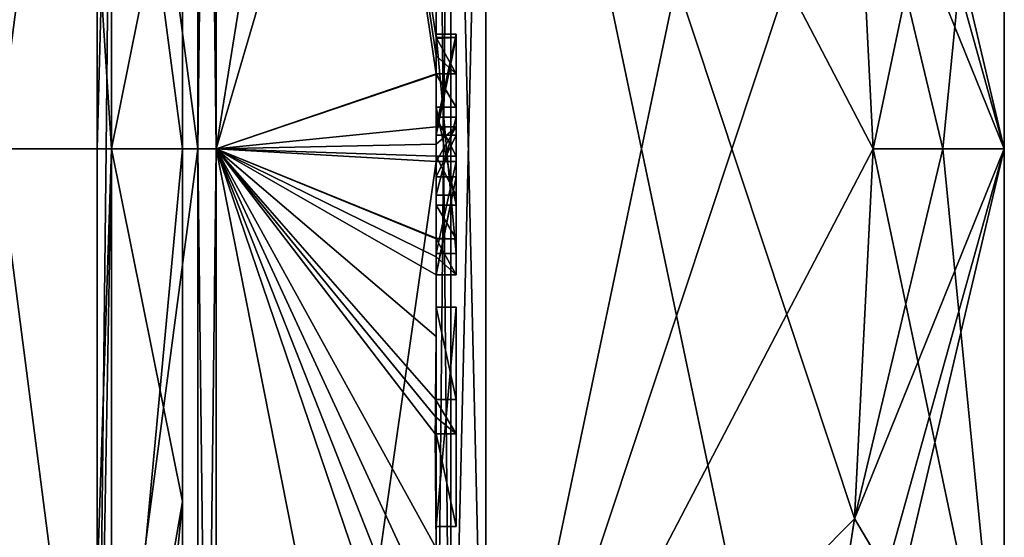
# Model space of a CAD drawing. Extents: x -23 to 470, y -1800 to 0.
# Tile 108 of 256: x 460.22 to 470.1, y -1775.9 to -1770.71. Entities that reach past the tile are written whole.
import ezdxf

# ---------------------------------------------------------------- set-up
doc = ezdxf.new("R2010")
doc.units = 0
doc.header["$LTSCALE"] = 17.087905
for name, color, linetype in [('681', 7, 'CONTINUOUS'), ('682', 7, 'CONTINUOUS'), ('685', 7, 'CONTINUOUS'), ('688', 7, 'CONTINUOUS'), ('693', 7, 'CONTINUOUS'), ('694', 7, 'CONTINUOUS'), ('695', 7, 'CONTINUOUS'), ('696', 7, 'CONTINUOUS'), ('699', 7, 'CONTINUOUS'), ('700', 7, 'CONTINUOUS'), ('701', 7, 'CONTINUOUS'), ('702', 7, 'CONTINUOUS'), ('733', 7, 'CONTINUOUS'), ('735', 7, 'CONTINUOUS'), ('736', 7, 'CONTINUOUS'), ('737', 7, 'CONTINUOUS'), ('738', 7, 'CONTINUOUS'), ('743', 7, 'CONTINUOUS'), ('744', 7, 'CONTINUOUS'), ('745', 7, 'CONTINUOUS'), ('746', 7, 'CONTINUOUS'), ('747', 7, 'CONTINUOUS'), ('748', 7, 'CONTINUOUS'), ('749', 7, 'CONTINUOUS'), ('750', 7, 'CONTINUOUS'), ('751', 7, 'CONTINUOUS'), ('760', 7, 'CONTINUOUS'), ('763', 7, 'CONTINUOUS'), ('784', 7, 'CONTINUOUS'), ('785', 7, 'CONTINUOUS'), ('786', 7, 'CONTINUOUS'), ('787', 7, 'CONTINUOUS'), ('788', 7, 'CONTINUOUS'), ('789', 7, 'CONTINUOUS'), ('790', 7, 'CONTINUOUS'), ('791', 7, 'CONTINUOUS'), ('792', 7, 'CONTINUOUS'), ('793', 7, 'CONTINUOUS'), ('794', 7, 'CONTINUOUS'), ('795', 7, 'CONTINUOUS'), ('796', 7, 'CONTINUOUS'), ('797', 7, 'CONTINUOUS'), ('798', 7, 'CONTINUOUS'), ('862', 7, 'CONTINUOUS'), ('863', 7, 'CONTINUOUS'), ('864', 7, 'CONTINUOUS'), ('865', 7, 'CONTINUOUS'), ('866', 7, 'CONTINUOUS'), ('867', 7, 'CONTINUOUS')]:
    doc.layers.add(name, color=color, linetype=linetype)

msp = doc.modelspace()

# ---------------------------------------------------------------- linework, layer by layer
at = {"layer": '681', "linetype": 'CONTINUOUS'}
for points in [[(470.1, -1759.5), (470.1, -1761.1745, 6.2494), (470.1, -1784.5), (470.1, -1759.5)], [(470.1, -1761.1745, -6.2494), (470.1, -1759.5), (470.1, -1782.8255, -6.2494), (470.1, -1761.1745, -6.2494)], [(470.1, -1782.8255, -6.2494), (470.1, -1759.5), (470.1, -1784.5), (470.1, -1782.8255, -6.2494)], [(470.1, -1761.1745, 6.2494), (470.1, -1765.7506, 10.8255), (470.1, -1782.8255, 6.2494), (470.1, -1761.1745, 6.2494)], [(470.1, -1784.5), (470.1, -1761.1745, 6.2494), (470.1, -1782.8255, 6.2494), (470.1, -1784.5)], [(470.1, -1765.7506, -10.8255), (470.1, -1761.1745, -6.2494), (470.1, -1778.2494, -10.8255), (470.1, -1765.7506, -10.8255)], [(470.1, -1778.2494, -10.8255), (470.1, -1761.1745, -6.2494), (470.1, -1782.8255, -6.2494), (470.1, -1778.2494, -10.8255)], [(470.1, -1765.7506, 10.8255), (470.1, -1772, 12.5), (470.1, -1778.2494, 10.8255), (470.1, -1765.7506, 10.8255)], [(470.1, -1782.8255, 6.2494), (470.1, -1765.7506, 10.8255), (470.1, -1778.2494, 10.8255), (470.1, -1782.8255, 6.2494)], [(470.1, -1772, -12.5), (470.1, -1765.7506, -10.8255), (470.1, -1778.2494, -10.8255), (470.1, -1772, -12.5)]]:
    msp.add_3dface(points, dxfattribs=at)
at = {"layer": '682', "linetype": 'CONTINUOUS'}
for points in [[(464.9, -1764.5597, 15.95), (464.9, -1779.4403, 15.95), (468.0232, -1764.5597, 15.95), (464.9, -1764.5597, 15.95)], [(468.0232, -1764.5597, 15.95), (464.9, -1779.4403, 15.95), (468.5978, -1768.2917, 15.95), (468.0232, -1764.5597, 15.95)], [(468.5978, -1768.2917, 15.95), (464.9, -1779.4403, 15.95), (468.7857, -1772, 15.95), (468.5978, -1768.2917, 15.95)], [(468.7857, -1772, 15.95), (464.9, -1779.4403, 15.95), (468.5976, -1775.7097, 15.95), (468.7857, -1772, 15.95)], [(468.5976, -1775.7097, 15.95), (464.9, -1779.4403, 15.95), (468.0232, -1779.4403, 15.95), (468.5976, -1775.7097, 15.95)]]:
    msp.add_3dface(points, dxfattribs=at)
at = {"layer": '685', "linetype": 'CONTINUOUS'}
for points in [[(464.9, -1779.4403, -15.95), (464.9, -1764.5597, -15.95), (468.0232, -1779.4403, -15.95), (464.9, -1779.4403, -15.95)], [(468.0232, -1779.4403, -15.95), (464.9, -1764.5597, -15.95), (468.5978, -1775.7083, -15.95), (468.0232, -1779.4403, -15.95)], [(468.5978, -1775.7083, -15.95), (464.9, -1764.5597, -15.95), (468.7857, -1772, -15.95), (468.5978, -1775.7083, -15.95)], [(468.7857, -1772, -15.95), (464.9, -1764.5597, -15.95), (468.5976, -1768.2903, -15.95), (468.7857, -1772, -15.95)]]:
    msp.add_3dface(points, dxfattribs=at)
at = {"layer": '688', "linetype": 'CONTINUOUS'}
for points in [[(464.4, -1779.5503, -16.45), (464.4, -1765.7364, -16.5), (464.4, -1764.4497, -16.45), (464.4, -1779.5503, -16.45)], [(464.4, -1770.85, 16.5), (464.4, -1773.0506, 16.5), (464.4, -1764.4497, 16.45), (464.4, -1770.85, 16.5)], [(464.4, -1764.4497, 16.45), (464.4, -1773.0506, 16.5), (464.4, -1779.5503, 16.45), (464.4, -1764.4497, 16.45)], [(464.4, -1770.85, 16.7828), (464.4, -1770.85, 16.5), (464.4, -1764.4497, 16.45), (464.4, -1770.85, 16.7828)], [(464.4, -1764.4802, 17.9917), (464.4, -1770.85, 16.7828), (464.4, -1764.4497, 16.45), (464.4, -1764.4802, 17.9917)], [(464.4, -1771.7791, 19.4994), (464.4, -1770.85, 16.7828), (464.4, -1764.4802, 17.9917), (464.4, -1771.7791, 19.4994)], [(464.4, -1766.1297, -16.5), (464.4, -1765.7364, -16.5), (464.4, -1779.5503, -16.45), (464.4, -1766.1297, -16.5)], [(464.4, -1767.5648, -16.5), (464.4, -1766.1297, -16.5), (464.4, -1779.5503, -16.45), (464.4, -1767.5648, -16.5)], [(464.4, -1767.9582, -16.5), (464.4, -1767.5648, -16.5), (464.4, -1779.5503, -16.45), (464.4, -1767.9582, -16.5)], [(464.4, -1769.8781, -16.5), (464.4, -1767.9582, -16.5), (464.4, -1779.5503, -16.45), (464.4, -1769.8781, -16.5)], [(464.4, -1770.2268, -16.5), (464.4, -1769.8781, -16.5), (464.4, -1779.5503, -16.45), (464.4, -1770.2268, -16.5)], [(464.4, -1770.2268, -19.4192), (464.4, -1770.2268, -16.5), (464.4, -1771.8639, -16.5), (464.4, -1770.2268, -19.4192)], [(464.4, -1771.8639, -16.5), (464.4, -1770.2268, -16.5), (464.4, -1779.5503, -16.45), (464.4, -1771.8639, -16.5)], [(464.4, -1770.5602, -19.4468), (464.4, -1770.2268, -19.4192), (464.4, -1771.8639, -16.5), (464.4, -1770.5602, -19.4468)], [(464.4, -1770.894, -19.4686), (464.4, -1770.5602, -19.4468), (464.4, -1771.8639, -16.5), (464.4, -1770.894, -19.4686)], [(464.4, -1771.7791, 16.7828), (464.4, -1770.85, 16.7828), (464.4, -1771.7791, 19.4994), (464.4, -1771.7791, 16.7828)], [(464.4, -1771.254, -19.4857), (464.4, -1771.5811, -18.4497), (464.4, -1772.0747, -19.4999), (464.4, -1771.254, -19.4857)], [(464.4, -1771.5811, -18.4497), (464.4, -1772.5656, -18.4497), (464.4, -1772.0747, -19.4999), (464.4, -1771.5811, -18.4497)], [(464.4, -1772.4656, -18.1456), (464.4, -1771.6811, -18.1456), (464.4, -1772.0744, -16.904), (464.4, -1772.4656, -18.1456)], [(464.4, -1772.2828, -16.5), (464.4, -1771.8639, -16.5), (464.4, -1779.5503, -16.45), (464.4, -1772.2828, -16.5)], [(464.4, -1772.5656, -18.4497), (464.4, -1772.8949, -19.4795), (464.4, -1772.0747, -19.4999), (464.4, -1772.5656, -18.4497)], [(464.4, -1772.1257, 19.4998), (464.4, -1779.6608, 17.9321), (464.4, -1772.1257, 16.7828), (464.4, -1772.1257, 19.4998)], [(464.4, -1772.1257, 16.7828), (464.4, -1779.6608, 17.9321), (464.4, -1773.0506, 16.7828), (464.4, -1772.1257, 16.7828)], [(464.4, -1773.2498, -19.4599), (464.4, -1772.2828, -16.5), (464.4, -1773.5882, -16.5), (464.4, -1773.2498, -19.4599)], [(464.4, -1773.5882, -16.5), (464.4, -1772.2828, -16.5), (464.4, -1779.5503, -16.45), (464.4, -1773.5882, -16.5)], [(464.4, -1773.0506, 16.7828), (464.4, -1779.6608, 17.9321), (464.4, -1773.0506, 16.5), (464.4, -1773.0506, 16.7828)], [(464.4, -1773.0506, 16.5), (464.4, -1779.6608, 17.9321), (464.4, -1779.5503, 16.45), (464.4, -1773.0506, 16.5)], [(464.4, -1773.8827, -19.4089), (464.4, -1773.2498, -19.4599), (464.4, -1773.5882, -16.7828), (464.4, -1773.8827, -19.4089)], [(464.4, -1773.5882, -16.7828), (464.4, -1773.2498, -19.4599), (464.4, -1773.5882, -16.5), (464.4, -1773.5882, -16.7828)], [(464.4, -1774.5131, -16.7828), (464.4, -1773.8827, -19.4089), (464.4, -1773.5882, -16.7828), (464.4, -1774.5131, -16.7828)], [(464.4, -1775.7888, -16.5), (464.4, -1773.5882, -16.5), (464.4, -1779.5503, -16.45), (464.4, -1775.7888, -16.5)], [(464.4, -1774.5131, -19.3374), (464.4, -1773.8827, -19.4089), (464.4, -1774.5131, -16.7828), (464.4, -1774.5131, -19.3374)], [(464.4, -1774.8597, -16.7828), (464.4, -1775.7888, -16.7828), (464.4, -1774.8597, -19.2892), (464.4, -1774.8597, -16.7828)], [(464.4, -1774.8597, -19.2892), (464.4, -1775.7888, -16.7828), (464.4, -1776.0042, -19.0844), (464.4, -1774.8597, -19.2892)], [(464.4, -1775.7888, -16.7828), (464.4, -1775.7888, -16.5), (464.4, -1776.6371, -16.5), (464.4, -1775.7888, -16.7828)], [(464.4, -1776.6371, -16.5), (464.4, -1775.7888, -16.5), (464.4, -1779.5503, -16.45), (464.4, -1776.6371, -16.5)], [(464.4, -1776.0042, -19.0844), (464.4, -1775.7888, -16.7828), (464.4, -1776.6371, -16.5), (464.4, -1776.0042, -19.0844)]]:
    msp.add_3dface(points, dxfattribs=at)
at = {"layer": '693', "linetype": 'CONTINUOUS'}
for points in [[(462.1949, -1772, 21.9825), (464.4, -1758.2777, 13.8546), (462.1949, -1756.456, 15.544), (462.1949, -1772, 21.9825)], [(464.4, -1764.4802, 17.9917), (464.4, -1758.2777, 13.8546), (462.1949, -1772, 21.9825), (464.4, -1764.4802, 17.9917)], [(464.4, -1771.7791, 19.4994), (464.4, -1764.4802, 17.9917), (462.1949, -1772, 21.9825), (464.4, -1771.7791, 19.4994)], [(464.4, -1771.9524, 19.5), (464.4, -1771.7791, 19.4994), (462.1949, -1772, 21.9825), (464.4, -1771.9524, 19.5)], [(464.4, -1772.1257, 19.4998), (464.4, -1771.9524, 19.5), (462.1949, -1772, 21.9825), (464.4, -1772.1257, 19.4998)], [(462.1949, -1787.544, 15.544), (464.4, -1772.1257, 19.4998), (462.1949, -1772, 21.9825), (462.1949, -1787.544, 15.544)], [(464.4, -1779.6608, 17.9321), (464.4, -1772.1257, 19.4998), (462.1949, -1787.544, 15.544), (464.4, -1779.6608, 17.9321)]]:
    msp.add_3dface(points, dxfattribs=at)
at = {"layer": '694', "linetype": 'CONTINUOUS'}
for points in [[(462.1949, -1756.456, -15.544), (464.4, -1770.5602, -19.4468), (464.3998, -1770.8838, -19.5), (462.1949, -1756.456, -15.544)], [(462.1949, -1772, -21.9825), (462.1949, -1756.456, -15.544), (464.4, -1771.2495, -19.5), (462.1949, -1772, -21.9825)], [(464.4, -1771.2495, -19.5), (462.1949, -1756.456, -15.544), (464.3999, -1771.0666, -19.5), (464.4, -1771.2495, -19.5)], [(464.3999, -1771.0666, -19.5), (462.1949, -1756.456, -15.544), (464.3998, -1770.8838, -19.5), (464.3999, -1771.0666, -19.5)], [(464.3998, -1770.8838, -19.5), (464.4, -1770.5602, -19.4468), (464.3999, -1770.8889, -19.4843), (464.3998, -1770.8838, -19.5)], [(464.4, -1770.5602, -19.4468), (464.4, -1770.894, -19.4686), (464.3999, -1770.8889, -19.4843), (464.4, -1770.5602, -19.4468)], [(464.4, -1771.254, -19.4857), (462.1949, -1772, -21.9825), (464.4, -1771.2495, -19.5), (464.4, -1771.254, -19.4857)], [(464.4, -1771.254, -19.4857), (464.4, -1772.0747, -19.4999), (462.1949, -1772, -21.9825), (464.4, -1771.254, -19.4857)], [(464.4, -1772.0747, -19.4999), (464.4, -1772.8949, -19.4795), (462.1949, -1772, -21.9825), (464.4, -1772.0747, -19.4999)], [(462.1949, -1772, -21.9825), (464.4, -1772.8949, -19.4795), (464.4, -1772.8982, -19.4897), (462.1949, -1772, -21.9825)], [(462.1949, -1772, -21.9825), (464.4, -1773.8827, -19.4089), (464.3948, -1774.5131, -19.5), (462.1949, -1772, -21.9825)], [(464.4, -1773.8827, -19.4089), (462.1949, -1772, -21.9825), (464.3997, -1773.2629, -19.5), (464.4, -1773.8827, -19.4089)], [(462.1949, -1772, -21.9825), (464.4, -1776.0042, -19.0844), (464.3401, -1776.6371, -19.5), (462.1949, -1772, -21.9825)], [(464.4, -1776.0042, -19.0844), (462.1949, -1772, -21.9825), (464.3913, -1774.8597, -19.5), (464.4, -1776.0042, -19.0844)], [(462.1949, -1772, -21.9825), (464.4, -1783.1573, -15.9926), (462.1949, -1787.544, -15.544), (462.1949, -1772, -21.9825)], [(464.4, -1783.1573, -15.9926), (462.1949, -1772, -21.9825), (464.2315, -1778, -19.5), (464.4, -1783.1573, -15.9926)], [(464.2315, -1778, -19.5), (462.1949, -1772, -21.9825), (464.2952, -1777.3336, -19.5), (464.2315, -1778, -19.5)], [(464.2952, -1777.3336, -19.5), (462.1949, -1772, -21.9825), (464.3401, -1776.6371, -19.5), (464.2952, -1777.3336, -19.5)], [(464.3913, -1774.8597, -19.5), (462.1949, -1772, -21.9825), (464.3932, -1774.6867, -19.5), (464.3913, -1774.8597, -19.5)], [(464.3932, -1774.6867, -19.5), (462.1949, -1772, -21.9825), (464.3948, -1774.5131, -19.5), (464.3932, -1774.6867, -19.5)], [(464.3997, -1773.2629, -19.5), (462.1949, -1772, -21.9825), (464.3998, -1773.0822, -19.5), (464.3997, -1773.2629, -19.5)], [(464.3998, -1773.0822, -19.5), (462.1949, -1772, -21.9825), (464.3999, -1772.9015, -19.5), (464.3998, -1773.0822, -19.5)], [(464.3999, -1772.9015, -19.5), (462.1949, -1772, -21.9825), (464.4, -1772.8982, -19.4897), (464.3999, -1772.9015, -19.5)], [(464.4, -1773.2498, -19.4599), (464.4, -1773.8827, -19.4089), (464.3999, -1773.2564, -19.48), (464.4, -1773.2498, -19.4599)], [(464.3999, -1773.2564, -19.48), (464.4, -1773.8827, -19.4089), (464.3997, -1773.2629, -19.5), (464.3999, -1773.2564, -19.48)], [(464.3948, -1774.5131, -19.5), (464.4, -1773.8827, -19.4089), (464.3987, -1774.5131, -19.4187), (464.3948, -1774.5131, -19.5)], [(464.4, -1773.8827, -19.4089), (464.4, -1774.5131, -19.3374), (464.3987, -1774.5131, -19.4187), (464.4, -1773.8827, -19.4089)], [(464.4, -1774.8597, -19.2892), (464.4, -1776.0042, -19.0844), (464.3913, -1774.8597, -19.5), (464.4, -1774.8597, -19.2892)], [(464.3978, -1774.8597, -19.3947), (464.4, -1774.8597, -19.2892), (464.3913, -1774.8597, -19.5), (464.3978, -1774.8597, -19.3947)]]:
    msp.add_3dface(points, dxfattribs=at)
at = {"layer": '695', "linetype": 'CONTINUOUS'}
for points in [[(462.0094, -1772, -21.9698), (460, -1756.8374, -15.1637), (462.0094, -1756.465, -15.535), (462.0094, -1772, -21.9698)], [(460, -1772, -21.4438), (460, -1756.8374, -15.1637), (462.0094, -1772, -21.9698), (460, -1772, -21.4438)], [(460, -1787.1626, -15.1637), (460, -1772, -21.4438), (462.0094, -1787.535, -15.535), (460, -1787.1626, -15.1637)], [(462.0094, -1787.535, -15.535), (460, -1772, -21.4438), (462.0094, -1772, -21.9698), (462.0094, -1787.535, -15.535)]]:
    msp.add_3dface(points, dxfattribs=at)
at = {"layer": '696', "linetype": 'CONTINUOUS'}
for points in [[(460, -1756.8374, 15.1637), (460, -1772, 21.4438), (462.0094, -1756.465, 15.535), (460, -1756.8374, 15.1637)], [(462.0094, -1756.465, 15.535), (460, -1772, 21.4438), (462.0094, -1772, 21.9698), (462.0094, -1756.465, 15.535)], [(460, -1772, 21.4438), (460, -1787.1626, 15.1637), (462.0094, -1772, 21.9698), (460, -1772, 21.4438)], [(462.0094, -1772, 21.9698), (460, -1787.1626, 15.1637), (462.0094, -1787.535, 15.535), (462.0094, -1772, 21.9698)]]:
    msp.add_3dface(points, dxfattribs=at)
at = {"layer": '699', "linetype": 'CONTINUOUS'}
for points in [[(462.1949, -1772, 21.9825), (462.1949, -1756.456, 15.544), (462.0094, -1772, 21.9698), (462.1949, -1772, 21.9825)], [(462.1949, -1756.456, 15.544), (462.0094, -1756.465, 15.535), (462.0094, -1772, 21.9698), (462.1949, -1756.456, 15.544)], [(462.1949, -1787.544, 15.544), (462.1949, -1772, 21.9825), (462.0094, -1787.535, 15.535), (462.1949, -1787.544, 15.544)], [(462.1949, -1772, 21.9825), (462.0094, -1772, 21.9698), (462.0094, -1787.535, 15.535), (462.1949, -1772, 21.9825)]]:
    msp.add_3dface(points, dxfattribs=at)
at = {"layer": '700', "linetype": 'CONTINUOUS'}
for points in [[(462.1949, -1756.456, -15.544), (462.1949, -1772, -21.9825), (462.0094, -1756.465, -15.535), (462.1949, -1756.456, -15.544)], [(462.1949, -1772, -21.9825), (462.0094, -1772, -21.9698), (462.0094, -1756.465, -15.535), (462.1949, -1772, -21.9825)], [(462.1949, -1772, -21.9825), (462.1949, -1787.544, -15.544), (462.0094, -1772, -21.9698), (462.1949, -1772, -21.9825)], [(462.1949, -1787.544, -15.544), (462.0094, -1787.535, -15.535), (462.0094, -1772, -21.9698), (462.1949, -1787.544, -15.544)]]:
    msp.add_3dface(points, dxfattribs=at)
at = {"layer": '701', "linetype": 'CONTINUOUS'}
for points in [[(470.1, -1778.2494, 10.8255), (470.1, -1772, 12.5), (468.0232, -1780.8, 15.242), (470.1, -1778.2494, 10.8255)], [(470.1, -1772, 12.5), (468.5976, -1775.7097, 15.95), (468.0232, -1779.4403, 15.95), (470.1, -1772, 12.5)], [(470.1, -1772, 12.5), (468.0232, -1779.4403, 15.95), (468.0232, -1780.8, 15.242), (470.1, -1772, 12.5)], [(468.5976, -1775.7097, 15.95), (470.1, -1772, 12.5), (469.4827, -1772, 14.2402), (468.5976, -1775.7097, 15.95)], [(468.7857, -1772, 15.95), (468.5976, -1775.7097, 15.95), (469.4827, -1772, 14.2402), (468.7857, -1772, 15.95)], [(470.1, -1778.2494, -10.8255), (468.5978, -1775.7083, -15.95), (468.7857, -1772, -15.95), (470.1, -1778.2494, -10.8255)], [(470.1, -1778.2494, -10.8255), (468.7857, -1772, -15.95), (469.4827, -1772, -14.2402), (470.1, -1778.2494, -10.8255)], [(470.1, -1772, -12.5), (470.1, -1778.2494, -10.8255), (469.4827, -1772, -14.2402), (470.1, -1772, -12.5)], [(470.1, -1778.2494, -10.8255), (468.0232, -1779.4403, -15.95), (468.5978, -1775.7083, -15.95), (470.1, -1778.2494, -10.8255)]]:
    msp.add_3dface(points, dxfattribs=at)
at = {"layer": '702', "linetype": 'CONTINUOUS'}
for points in [[(470.1, -1765.7506, -10.8255), (470.1, -1772, -12.5), (468.0232, -1763.2, -15.242), (470.1, -1765.7506, -10.8255)], [(470.1, -1772, -12.5), (468.0232, -1764.5597, -15.95), (468.0232, -1763.2, -15.242), (470.1, -1772, -12.5)], [(470.1, -1772, -12.5), (468.5976, -1768.2903, -15.95), (468.0232, -1764.5597, -15.95), (470.1, -1772, -12.5)], [(470.1, -1765.7506, 10.8255), (468.5978, -1768.2917, 15.95), (468.7857, -1772, 15.95), (470.1, -1765.7506, 10.8255)], [(470.1, -1765.7506, 10.8255), (468.7857, -1772, 15.95), (469.4827, -1772, 14.2402), (470.1, -1765.7506, 10.8255)], [(470.1, -1772, 12.5), (470.1, -1765.7506, 10.8255), (469.4827, -1772, 14.2402), (470.1, -1772, 12.5)], [(468.5976, -1768.2903, -15.95), (470.1, -1772, -12.5), (469.4827, -1772, -14.2402), (468.5976, -1768.2903, -15.95)], [(468.7857, -1772, -15.95), (468.5976, -1768.2903, -15.95), (469.4827, -1772, -14.2402), (468.7857, -1772, -15.95)]]:
    msp.add_3dface(points, dxfattribs=at)
at = {"layer": '733', "linetype": 'CONTINUOUS'}
for points in [[(464.6, -1770.8838, -19.5), (464.6, -1771.8639, -16.5), (464.6, -1771.2495, -19.5), (464.6, -1770.8838, -19.5)], [(464.6, -1771.2495, -19.5), (464.6, -1771.8639, -16.5), (464.6, -1771.5811, -18.4497), (464.6, -1771.2495, -19.5)], [(464.6, -1771.5811, -18.4497), (464.6, -1771.8639, -16.5), (464.6, -1771.6811, -18.1456), (464.6, -1771.5811, -18.4497)], [(464.6, -1772.5656, -18.4497), (464.6, -1771.5811, -18.4497), (464.6, -1772.4656, -18.1456), (464.6, -1772.5656, -18.4497)], [(464.6, -1772.4656, -18.1456), (464.6, -1771.5811, -18.4497), (464.6, -1771.6811, -18.1456), (464.6, -1772.4656, -18.1456)], [(464.6, -1771.6811, -18.1456), (464.6, -1771.8639, -16.5), (464.6, -1772.0744, -16.904), (464.6, -1771.6811, -18.1456)], [(464.6, -1771.8639, -16.5), (464.6, -1772.2828, -16.5), (464.6, -1772.0744, -16.904), (464.6, -1771.8639, -16.5)], [(464.6, -1772.2828, -16.5), (464.6, -1772.4656, -18.1456), (464.6, -1772.0744, -16.904), (464.6, -1772.2828, -16.5)], [(464.6, -1772.2828, -16.5), (464.6, -1773.2629, -19.5), (464.6, -1772.4656, -18.1456), (464.6, -1772.2828, -16.5)], [(464.6, -1773.2629, -19.5), (464.6, -1772.5656, -18.4497), (464.6, -1772.4656, -18.1456), (464.6, -1773.2629, -19.5)], [(464.6, -1772.9015, -19.5), (464.6, -1772.5656, -18.4497), (464.6, -1773.2629, -19.5), (464.6, -1772.9015, -19.5)], [(464.6, -1773.5882, -16.7828), (464.6, -1773.5882, -16.5), (464.6, -1775.7888, -16.5), (464.6, -1773.5882, -16.7828)], [(464.6, -1774.5131, -16.7828), (464.6, -1773.5882, -16.7828), (464.6, -1775.7888, -16.5), (464.6, -1774.5131, -16.7828)], [(464.6, -1774.5131, -19.5), (464.6, -1774.5131, -16.7828), (464.6, -1774.8597, -16.7828), (464.6, -1774.5131, -19.5)], [(464.6, -1774.8597, -16.7828), (464.6, -1774.5131, -16.7828), (464.6, -1775.7888, -16.5), (464.6, -1774.8597, -16.7828)], [(464.6, -1774.8597, -19.5), (464.6, -1774.5131, -19.5), (464.6, -1774.8597, -16.7828), (464.6, -1774.8597, -19.5)], [(464.6, -1775.7888, -16.7828), (464.6, -1774.8597, -16.7828), (464.6, -1775.7888, -16.5), (464.6, -1775.7888, -16.7828)]]:
    msp.add_3dface(points, dxfattribs=at)
at = {"layer": '735', "linetype": 'CONTINUOUS'}
for points in [[(464.4, -1773.5882, -16.7828), (464.4, -1773.5882, -16.5), (464.6, -1773.5882, -16.7828), (464.4, -1773.5882, -16.7828)], [(464.4, -1773.5882, -16.5), (464.6, -1773.5882, -16.5), (464.6, -1773.5882, -16.7828), (464.4, -1773.5882, -16.5)]]:
    msp.add_3dface(points, dxfattribs=at)
at = {"layer": '736', "linetype": 'CONTINUOUS'}
for points in [[(464.4, -1771.8639, -16.5), (464.4, -1772.2828, -16.5), (464.6, -1771.8639, -16.5), (464.4, -1771.8639, -16.5)], [(464.6, -1771.8639, -16.5), (464.4, -1772.2828, -16.5), (464.6, -1772.2828, -16.5), (464.6, -1771.8639, -16.5)]]:
    msp.add_3dface(points, dxfattribs=at)
at = {"layer": '737', "linetype": 'CONTINUOUS'}
for points in [[(464.3998, -1770.8838, -19.5), (464.3999, -1770.8889, -19.4843), (464.6, -1770.8838, -19.5), (464.3998, -1770.8838, -19.5)], [(464.3999, -1770.8889, -19.4843), (464.4, -1770.894, -19.4686), (464.6, -1770.8838, -19.5), (464.3999, -1770.8889, -19.4843)], [(464.4, -1770.894, -19.4686), (464.4, -1771.8639, -16.5), (464.6, -1770.8838, -19.5), (464.4, -1770.894, -19.4686)], [(464.4, -1771.8639, -16.5), (464.6, -1771.8639, -16.5), (464.6, -1770.8838, -19.5), (464.4, -1771.8639, -16.5)]]:
    msp.add_3dface(points, dxfattribs=at)
at = {"layer": '738', "linetype": 'CONTINUOUS'}
for points in [[(464.4, -1771.6811, -18.1456), (464.4, -1772.4656, -18.1456), (464.6, -1771.6811, -18.1456), (464.4, -1771.6811, -18.1456)], [(464.4, -1772.4656, -18.1456), (464.6, -1772.4656, -18.1456), (464.6, -1771.6811, -18.1456), (464.4, -1772.4656, -18.1456)]]:
    msp.add_3dface(points, dxfattribs=at)
at = {"layer": '743', "linetype": 'CONTINUOUS'}
for points in [[(464.6, -1771.7791, 16.7828), (464.6, -1773.0506, 16.5), (464.6, -1770.85, 16.7828), (464.6, -1771.7791, 16.7828)], [(464.6, -1770.85, 16.7828), (464.6, -1773.0506, 16.5), (464.6, -1770.85, 16.5), (464.6, -1770.85, 16.7828)], [(464.6, -1772.1257, 16.7828), (464.6, -1773.0506, 16.5), (464.6, -1771.7791, 16.7828), (464.6, -1772.1257, 16.7828)], [(464.6, -1772.1257, 19.5), (464.6, -1772.1257, 16.7828), (464.6, -1771.7791, 19.5), (464.6, -1772.1257, 19.5)], [(464.6, -1771.7791, 19.5), (464.6, -1772.1257, 16.7828), (464.6, -1771.7791, 16.7828), (464.6, -1771.7791, 19.5)], [(464.6, -1773.0506, 16.7828), (464.6, -1773.0506, 16.5), (464.6, -1772.1257, 16.7828), (464.6, -1773.0506, 16.7828)]]:
    msp.add_3dface(points, dxfattribs=at)
at = {"layer": '744', "linetype": 'CONTINUOUS'}
for points in [[(464.4, -1772.1257, 16.7828), (464.4, -1773.0506, 16.7828), (464.6, -1772.1257, 16.7828), (464.4, -1772.1257, 16.7828)], [(464.4, -1773.0506, 16.7828), (464.6, -1773.0506, 16.7828), (464.6, -1772.1257, 16.7828), (464.4, -1773.0506, 16.7828)]]:
    msp.add_3dface(points, dxfattribs=at)
at = {"layer": '745', "linetype": 'CONTINUOUS'}
for points in [[(464.4, -1772.1257, 19.4998), (464.4, -1772.1257, 16.7828), (464.6, -1772.1257, 19.5), (464.4, -1772.1257, 19.4998)], [(464.4, -1772.1257, 16.7828), (464.6, -1772.1257, 16.7828), (464.6, -1772.1257, 19.5), (464.4, -1772.1257, 16.7828)]]:
    msp.add_3dface(points, dxfattribs=at)
at = {"layer": '746', "linetype": 'CONTINUOUS'}
for points in [[(464.4, -1771.9524, 19.5), (464.4, -1772.1257, 19.4998), (464.6, -1771.7791, 19.5), (464.4, -1771.9524, 19.5)], [(464.4, -1772.1257, 19.4998), (464.6, -1772.1257, 19.5), (464.6, -1771.7791, 19.5), (464.4, -1772.1257, 19.4998)], [(464.4, -1771.7791, 19.4994), (464.4, -1771.9524, 19.5), (464.6, -1771.7791, 19.5), (464.4, -1771.7791, 19.4994)]]:
    msp.add_3dface(points, dxfattribs=at)
at = {"layer": '747', "linetype": 'CONTINUOUS'}
for points in [[(464.4, -1771.7791, 16.7828), (464.4, -1771.7791, 19.4994), (464.6, -1771.7791, 16.7828), (464.4, -1771.7791, 16.7828)], [(464.4, -1771.7791, 19.4994), (464.6, -1771.7791, 19.5), (464.6, -1771.7791, 16.7828), (464.4, -1771.7791, 19.4994)]]:
    msp.add_3dface(points, dxfattribs=at)
at = {"layer": '748', "linetype": 'CONTINUOUS'}
for points in [[(464.4, -1770.85, 16.7828), (464.4, -1771.7791, 16.7828), (464.6, -1770.85, 16.7828), (464.4, -1770.85, 16.7828)], [(464.4, -1771.7791, 16.7828), (464.6, -1771.7791, 16.7828), (464.6, -1770.85, 16.7828), (464.4, -1771.7791, 16.7828)]]:
    msp.add_3dface(points, dxfattribs=at)
at = {"layer": '749', "linetype": 'CONTINUOUS'}
for points in [[(464.4, -1770.85, 16.5), (464.4, -1770.85, 16.7828), (464.6, -1770.85, 16.5), (464.4, -1770.85, 16.5)], [(464.4, -1770.85, 16.7828), (464.6, -1770.85, 16.7828), (464.6, -1770.85, 16.5), (464.4, -1770.85, 16.7828)]]:
    msp.add_3dface(points, dxfattribs=at)
at = {"layer": '750', "linetype": 'CONTINUOUS'}
for points in [[(464.4, -1773.0506, 16.5), (464.4, -1770.85, 16.5), (464.6, -1773.0506, 16.5), (464.4, -1773.0506, 16.5)], [(464.6, -1773.0506, 16.5), (464.4, -1770.85, 16.5), (464.6, -1770.85, 16.5), (464.6, -1773.0506, 16.5)]]:
    msp.add_3dface(points, dxfattribs=at)
at = {"layer": '751', "linetype": 'CONTINUOUS'}
for points in [[(464.4, -1773.0506, 16.7828), (464.4, -1773.0506, 16.5), (464.6, -1773.0506, 16.7828), (464.4, -1773.0506, 16.7828)], [(464.4, -1773.0506, 16.5), (464.6, -1773.0506, 16.5), (464.6, -1773.0506, 16.7828), (464.4, -1773.0506, 16.5)]]:
    msp.add_3dface(points, dxfattribs=at)
at = {"layer": '760', "linetype": 'CONTINUOUS'}
for points in [[(464.4, -1779.5503, -16.45), (464.4, -1764.4497, -16.45), (464.549, -1764.5279, -16.094), (464.4, -1779.5503, -16.45)], [(464.4, -1779.5503, -16.45), (464.549, -1764.5279, -16.094), (464.549, -1779.4721, -16.094), (464.4, -1779.5503, -16.45)], [(464.549, -1764.5279, -16.094), (464.9, -1764.5597, -15.95), (464.549, -1779.4721, -16.094), (464.549, -1764.5279, -16.094)], [(464.9, -1764.5597, -15.95), (464.9, -1779.4403, -15.95), (464.549, -1779.4721, -16.094), (464.9, -1764.5597, -15.95)]]:
    msp.add_3dface(points, dxfattribs=at)
at = {"layer": '763', "linetype": 'CONTINUOUS'}
for points in [[(464.4, -1764.4497, 16.45), (464.4, -1779.5503, 16.45), (464.549, -1779.4721, 16.094), (464.4, -1764.4497, 16.45)], [(464.4, -1764.4497, 16.45), (464.549, -1779.4721, 16.094), (464.549, -1764.5279, 16.094), (464.4, -1764.4497, 16.45)], [(464.9, -1779.4403, 15.95), (464.9, -1764.5597, 15.95), (464.549, -1764.5279, 16.094), (464.9, -1779.4403, 15.95)], [(464.549, -1779.4721, 16.094), (464.9, -1779.4403, 15.95), (464.549, -1764.5279, 16.094), (464.549, -1779.4721, 16.094)]]:
    msp.add_3dface(points, dxfattribs=at)
at = {"layer": '784', "linetype": 'CONTINUOUS'}
for points in [[(464.4, -1773.5882, -16.5), (464.4, -1775.7888, -16.5), (464.6, -1773.5882, -16.5), (464.4, -1773.5882, -16.5)], [(464.6, -1773.5882, -16.5), (464.4, -1775.7888, -16.5), (464.6, -1775.7888, -16.5), (464.6, -1773.5882, -16.5)]]:
    msp.add_3dface(points, dxfattribs=at)
at = {"layer": '785', "linetype": 'CONTINUOUS'}
for points in [[(464.4, -1775.7888, -16.5), (464.4, -1775.7888, -16.7828), (464.6, -1775.7888, -16.5), (464.4, -1775.7888, -16.5)], [(464.4, -1775.7888, -16.7828), (464.6, -1775.7888, -16.7828), (464.6, -1775.7888, -16.5), (464.4, -1775.7888, -16.7828)]]:
    msp.add_3dface(points, dxfattribs=at)
at = {"layer": '786', "linetype": 'CONTINUOUS'}
for points in [[(464.4, -1775.7888, -16.7828), (464.4, -1774.8597, -16.7828), (464.6, -1775.7888, -16.7828), (464.4, -1775.7888, -16.7828)], [(464.4, -1774.8597, -16.7828), (464.6, -1774.8597, -16.7828), (464.6, -1775.7888, -16.7828), (464.4, -1774.8597, -16.7828)]]:
    msp.add_3dface(points, dxfattribs=at)
at = {"layer": '787', "linetype": 'CONTINUOUS'}
for points in [[(464.3978, -1774.8597, -19.3947), (464.3913, -1774.8597, -19.5), (464.6, -1774.8597, -16.7828), (464.3978, -1774.8597, -19.3947)], [(464.3913, -1774.8597, -19.5), (464.6, -1774.8597, -19.5), (464.6, -1774.8597, -16.7828), (464.3913, -1774.8597, -19.5)], [(464.4, -1774.8597, -19.2892), (464.3978, -1774.8597, -19.3947), (464.6, -1774.8597, -16.7828), (464.4, -1774.8597, -19.2892)], [(464.4, -1774.8597, -16.7828), (464.4, -1774.8597, -19.2892), (464.6, -1774.8597, -16.7828), (464.4, -1774.8597, -16.7828)]]:
    msp.add_3dface(points, dxfattribs=at)
at = {"layer": '788', "linetype": 'CONTINUOUS'}
for points in [[(464.3932, -1774.6867, -19.5), (464.3948, -1774.5131, -19.5), (464.6, -1774.8597, -19.5), (464.3932, -1774.6867, -19.5)], [(464.3948, -1774.5131, -19.5), (464.6, -1774.5131, -19.5), (464.6, -1774.8597, -19.5), (464.3948, -1774.5131, -19.5)], [(464.3913, -1774.8597, -19.5), (464.3932, -1774.6867, -19.5), (464.6, -1774.8597, -19.5), (464.3913, -1774.8597, -19.5)]]:
    msp.add_3dface(points, dxfattribs=at)
at = {"layer": '789', "linetype": 'CONTINUOUS'}
for points in [[(464.3948, -1774.5131, -19.5), (464.3987, -1774.5131, -19.4187), (464.6, -1774.5131, -19.5), (464.3948, -1774.5131, -19.5)], [(464.3987, -1774.5131, -19.4187), (464.4, -1774.5131, -19.3374), (464.6, -1774.5131, -19.5), (464.3987, -1774.5131, -19.4187)], [(464.4, -1774.5131, -19.3374), (464.4, -1774.5131, -16.7828), (464.6, -1774.5131, -19.5), (464.4, -1774.5131, -19.3374)], [(464.4, -1774.5131, -16.7828), (464.6, -1774.5131, -16.7828), (464.6, -1774.5131, -19.5), (464.4, -1774.5131, -16.7828)]]:
    msp.add_3dface(points, dxfattribs=at)
at = {"layer": '790', "linetype": 'CONTINUOUS'}
for points in [[(464.4, -1774.5131, -16.7828), (464.4, -1773.5882, -16.7828), (464.6, -1774.5131, -16.7828), (464.4, -1774.5131, -16.7828)], [(464.4, -1773.5882, -16.7828), (464.6, -1773.5882, -16.7828), (464.6, -1774.5131, -16.7828), (464.4, -1773.5882, -16.7828)]]:
    msp.add_3dface(points, dxfattribs=at)
at = {"layer": '791', "linetype": 'CONTINUOUS'}
for points in [[(464.3999, -1773.2564, -19.48), (464.3997, -1773.2629, -19.5), (464.6, -1772.2828, -16.5), (464.3999, -1773.2564, -19.48)], [(464.3997, -1773.2629, -19.5), (464.6, -1773.2629, -19.5), (464.6, -1772.2828, -16.5), (464.3997, -1773.2629, -19.5)], [(464.4, -1773.2498, -19.4599), (464.3999, -1773.2564, -19.48), (464.6, -1772.2828, -16.5), (464.4, -1773.2498, -19.4599)], [(464.4, -1772.2828, -16.5), (464.4, -1773.2498, -19.4599), (464.6, -1772.2828, -16.5), (464.4, -1772.2828, -16.5)]]:
    msp.add_3dface(points, dxfattribs=at)
at = {"layer": '792', "linetype": 'CONTINUOUS'}
for points in [[(464.3998, -1773.0822, -19.5), (464.3999, -1772.9015, -19.5), (464.6, -1773.2629, -19.5), (464.3998, -1773.0822, -19.5)], [(464.3999, -1772.9015, -19.5), (464.6, -1772.9015, -19.5), (464.6, -1773.2629, -19.5), (464.3999, -1772.9015, -19.5)], [(464.3997, -1773.2629, -19.5), (464.3998, -1773.0822, -19.5), (464.6, -1773.2629, -19.5), (464.3997, -1773.2629, -19.5)]]:
    msp.add_3dface(points, dxfattribs=at)
at = {"layer": '793', "linetype": 'CONTINUOUS'}
for points in [[(464.4, -1772.8949, -19.4795), (464.4, -1772.5656, -18.4497), (464.6, -1772.9015, -19.5), (464.4, -1772.8949, -19.4795)], [(464.4, -1772.5656, -18.4497), (464.6, -1772.5656, -18.4497), (464.6, -1772.9015, -19.5), (464.4, -1772.5656, -18.4497)], [(464.3999, -1772.9015, -19.5), (464.4, -1772.8982, -19.4897), (464.6, -1772.9015, -19.5), (464.3999, -1772.9015, -19.5)], [(464.4, -1772.8982, -19.4897), (464.4, -1772.8949, -19.4795), (464.6, -1772.9015, -19.5), (464.4, -1772.8982, -19.4897)]]:
    msp.add_3dface(points, dxfattribs=at)
at = {"layer": '794', "linetype": 'CONTINUOUS'}
for points in [[(464.4, -1772.5656, -18.4497), (464.4, -1771.5811, -18.4497), (464.6, -1772.5656, -18.4497), (464.4, -1772.5656, -18.4497)], [(464.4, -1771.5811, -18.4497), (464.6, -1771.5811, -18.4497), (464.6, -1772.5656, -18.4497), (464.4, -1771.5811, -18.4497)]]:
    msp.add_3dface(points, dxfattribs=at)
at = {"layer": '795', "linetype": 'CONTINUOUS'}
for points in [[(464.4, -1771.254, -19.4857), (464.4, -1771.2495, -19.5), (464.6, -1771.5811, -18.4497), (464.4, -1771.254, -19.4857)], [(464.4, -1771.2495, -19.5), (464.6, -1771.2495, -19.5), (464.6, -1771.5811, -18.4497), (464.4, -1771.2495, -19.5)], [(464.4, -1771.5811, -18.4497), (464.4, -1771.254, -19.4857), (464.6, -1771.5811, -18.4497), (464.4, -1771.5811, -18.4497)]]:
    msp.add_3dface(points, dxfattribs=at)
at = {"layer": '796', "linetype": 'CONTINUOUS'}
for points in [[(464.3999, -1771.0666, -19.5), (464.3998, -1770.8838, -19.5), (464.6, -1771.2495, -19.5), (464.3999, -1771.0666, -19.5)], [(464.3998, -1770.8838, -19.5), (464.6, -1770.8838, -19.5), (464.6, -1771.2495, -19.5), (464.3998, -1770.8838, -19.5)], [(464.4, -1771.2495, -19.5), (464.3999, -1771.0666, -19.5), (464.6, -1771.2495, -19.5), (464.4, -1771.2495, -19.5)]]:
    msp.add_3dface(points, dxfattribs=at)
at = {"layer": '797', "linetype": 'CONTINUOUS'}
for points in [[(464.4, -1772.4656, -18.1456), (464.4, -1772.0744, -16.904), (464.6, -1772.4656, -18.1456), (464.4, -1772.4656, -18.1456)], [(464.6, -1772.4656, -18.1456), (464.4, -1772.0744, -16.904), (464.6, -1772.0744, -16.904), (464.6, -1772.4656, -18.1456)]]:
    msp.add_3dface(points, dxfattribs=at)
at = {"layer": '798', "linetype": 'CONTINUOUS'}
for points in [[(464.4, -1772.0744, -16.904), (464.4, -1771.6811, -18.1456), (464.6, -1772.0744, -16.904), (464.4, -1772.0744, -16.904)], [(464.4, -1771.6811, -18.1456), (464.6, -1771.6811, -18.1456), (464.6, -1772.0744, -16.904), (464.4, -1771.6811, -18.1456)]]:
    msp.add_3dface(points, dxfattribs=at)
at = {"layer": '862', "linetype": 'CONTINUOUS'}
for points in [[(461.857, -1772, -5), (461.857, -1772, 5), (461.857, -1768.464, 3.5349), (461.857, -1772, -5)], [(461.857, -1768.464, -3.5349), (461.857, -1772, -5), (461.857, -1768.464, 3.5349), (461.857, -1768.464, -3.5349)], [(461.857, -1775.536, 3.5349), (461.857, -1772, 5), (461.857, -1775.536, -3.5349), (461.857, -1775.536, 3.5349)], [(461.857, -1775.536, -3.5349), (461.857, -1772, 5), (461.857, -1772, -5), (461.857, -1775.536, -3.5349)], [(461.857, -1776.9998), (461.857, -1775.536, 3.5349), (461.857, -1775.536, -3.5349), (461.857, -1776.9998)]]:
    msp.add_3dface(points, dxfattribs=at)
at = {"layer": '863', "linetype": 'CONTINUOUS'}
for points in [[(461.857, -1768.464, 3.5349), (461.857, -1772, 5), (461.1443, -1766.5977, 9.3571), (461.857, -1768.464, 3.5349)], [(461.857, -1772, 5), (461.1443, -1772, 10.8047), (461.1443, -1766.5977, 9.3571), (461.857, -1772, 5)], [(461.1443, -1772, -10.8047), (461.857, -1768.464, -3.5349), (461.1443, -1766.5977, -9.3571), (461.1443, -1772, -10.8047)], [(461.857, -1772, -5), (461.857, -1768.464, -3.5349), (461.1443, -1772, -10.8047), (461.857, -1772, -5)]]:
    msp.add_3dface(points, dxfattribs=at)
at = {"layer": '864', "linetype": 'CONTINUOUS'}
for points in [[(461.857, -1772, 5), (461.857, -1775.536, 3.5349), (461.1443, -1772, 10.8047), (461.857, -1772, 5)], [(461.1443, -1772, 10.8047), (461.857, -1775.536, 3.5349), (461.1443, -1779.64, 7.6401), (461.1443, -1772, 10.8047)], [(461.857, -1775.536, -3.5349), (461.857, -1772, -5), (461.1443, -1779.64, -7.6401), (461.857, -1775.536, -3.5349)], [(461.857, -1772, -5), (461.1443, -1772, -10.8047), (461.1443, -1779.64, -7.6401), (461.857, -1772, -5)], [(461.857, -1775.536, 3.5349), (461.857, -1776.9998), (461.1443, -1779.64, 7.6401), (461.857, -1775.536, 3.5349)], [(461.857, -1776.9998), (461.857, -1775.536, -3.5349), (461.1443, -1782.8047), (461.857, -1776.9998)], [(461.1443, -1782.8047), (461.857, -1775.536, -3.5349), (461.1443, -1779.64, -7.6401), (461.1443, -1782.8047)]]:
    msp.add_3dface(points, dxfattribs=at)
at = {"layer": '865', "linetype": 'CONTINUOUS'}
for points in [[(461, -1772, -11.3877), (461.1443, -1766.5977, -9.3571), (461, -1765.673, -9.4681), (461, -1772, -11.3877)], [(461.1443, -1766.5977, 9.3571), (461.1443, -1772, 10.8047), (461, -1769.7777, 11.1687), (461.1443, -1766.5977, 9.3571)], [(461.1443, -1766.5977, -9.3571), (461, -1772, -11.3877), (461.0897, -1772, -11.1005), (461.1443, -1766.5977, -9.3571)], [(461.1443, -1772, -10.8047), (461.1443, -1766.5977, -9.3571), (461.0897, -1772, -11.1005), (461.1443, -1772, -10.8047)], [(461, -1769.7777, 11.1687), (461.1443, -1772, 10.8047), (461, -1776.3586, 10.5205), (461, -1769.7777, 11.1687)], [(461.1443, -1772, 10.8047), (461.1443, -1779.64, 7.6401), (461, -1776.3586, 10.5205), (461.1443, -1772, 10.8047)]]:
    msp.add_3dface(points, dxfattribs=at)
at = {"layer": '866', "linetype": 'CONTINUOUS'}
for points in [[(461, -1772, -11.3877), (461, -1780.0523, -8.0523), (461.0897, -1772, -11.1005), (461, -1772, -11.3877)], [(461.1443, -1779.64, -7.6401), (461.1443, -1772, -10.8047), (461, -1780.0523, -8.0523), (461.1443, -1779.64, -7.6401)], [(461, -1780.0523, -8.0523), (461.1443, -1772, -10.8047), (461.0897, -1772, -11.1005), (461, -1780.0523, -8.0523)]]:
    msp.add_3dface(points, dxfattribs=at)
at = {"layer": '867', "linetype": 'CONTINUOUS'}
for points in [[(461, -1760.8313, 2.2223), (461, -1763.9478, 8.0522), (461, -1781.4681, 6.327), (461, -1760.8313, 2.2223)], [(461, -1783.3877, 0), (461, -1760.8313, 2.2223), (461, -1781.4681, 6.327), (461, -1783.3877, 0)], [(461, -1783.3877, 0), (461, -1761.4795, -4.3586), (461, -1760.8313, 2.2223), (461, -1783.3877, 0)], [(461, -1780.0523, -8.0523), (461, -1765.673, -9.4681), (461, -1761.4795, -4.3586), (461, -1780.0523, -8.0523)], [(461, -1783.3877, 0), (461, -1780.0523, -8.0523), (461, -1761.4795, -4.3586), (461, -1783.3877, 0)], [(461, -1763.9478, 8.0522), (461, -1776.3586, 10.5205), (461, -1781.4681, 6.327), (461, -1763.9478, 8.0522)], [(461, -1763.9478, 8.0522), (461, -1769.7777, 11.1687), (461, -1776.3586, 10.5205), (461, -1763.9478, 8.0522)], [(461, -1780.0523, -8.0523), (461, -1772, -11.3877), (461, -1765.673, -9.4681), (461, -1780.0523, -8.0523)]]:
    msp.add_3dface(points, dxfattribs=at)

doc.saveas('drawing.dxf')
